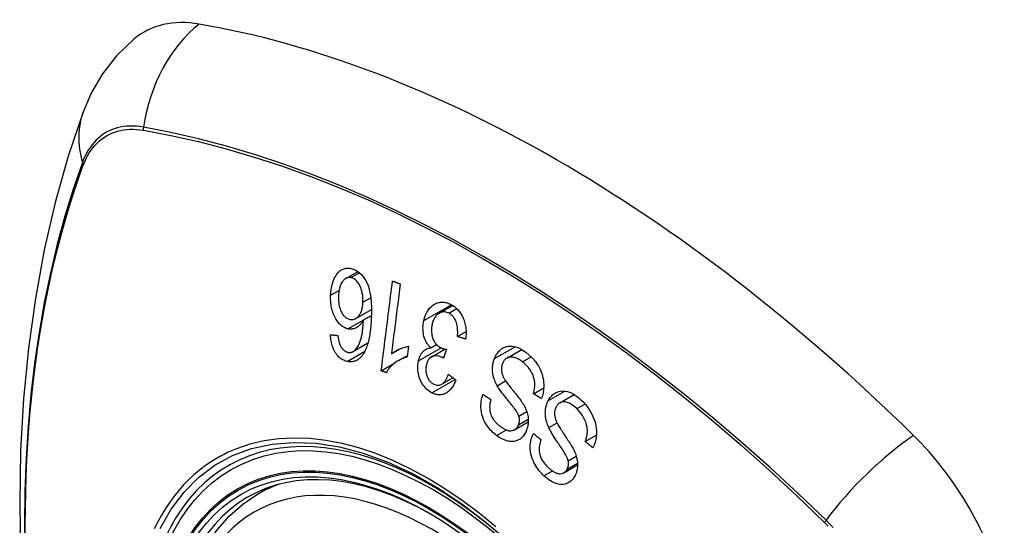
# Model space of a CAD drawing. Header units: inches. Extents: x 532.5 to 626.4, y 208.3 to 286.7.
# Tile 23 of 106: x 532.951 to 533.786, y 273.702 to 274.131. Entities that reach past the tile are written whole.
import ezdxf

# ---------------------------------------------------------------- set-up
doc = ezdxf.new("R2010")
doc.units = ezdxf.units.IN
doc.header["$MEASUREMENT"] = 0
doc.layers.add('Visible Edges(ANSI)', color=7, linetype='Continuous', lineweight=25)
doc.layers.add('Visible Tangent Edges(ANSI)', color=7, linetype='Continuous', lineweight=25)

msp = doc.modelspace()

# ---------------------------------------------------------------- linework, layer by layer
at = {"layer": 'Visible Edges(ANSI)'}
for p, q in [((533.22759, 273.91196), (533.23797, 273.91794)), ((533.23596, 273.87795), (533.24933, 273.88565)), ((533.30691, 273.88244), (533.31828, 273.88899)), ((533.24257, 273.8767), (533.24927, 273.88056)), ((533.32238, 273.86267), (533.32961, 273.86684)), ((533.23378, 273.84989), (533.2463, 273.8571)), ((533.29977, 273.85303), (533.30457, 273.85579)), ((533.26627, 273.84794), (533.2738, 273.85227)), ((533.28085, 273.85439), (533.27969, 273.84535)), ((533.30003, 273.84526), (533.3117, 273.85199)), ((533.31287, 273.8518), (533.31045, 273.84427)), ((533.36423, 273.84438), (533.37685, 273.85165)), ((533.25765, 273.83353), (533.26921, 273.84019)), ((533.27245, 273.84234), (533.27985, 273.84661)), ((533.30899, 273.82226), (533.31837, 273.82766)), ((533.38686, 273.81414), (533.39545, 273.81908)), ((533.40911, 273.80635), (533.42137, 273.81341)), ((533.37084, 273.7836), (533.3824, 273.79026)), ((533.4307, 273.77349), (533.44013, 273.77892)), ((533.4127, 273.74713), (533.42425, 273.75378)), ((533.15261, 273.72889), (533.16291, 273.73482))]:
    msp.add_line(p, q, dxfattribs=at)
at = {"layer": 'Visible Edges(ANSI)', "flags": 128}
for points in [[(533.04769, 274.11493), (533.03301, 274.10081), (533.02102, 274.08545), (533.01173, 274.06961), (533.00489, 274.05382)], [(533.00489, 274.05382), (532.99206, 274.01571), (532.981, 273.97647), (532.97171, 273.93619), (532.96415, 273.89492), (532.95831, 273.85273), (532.95417, 273.80968), (532.9517, 273.76584), (532.95088, 273.72126), (532.95169, 273.67602), (532.95412, 273.63017), (532.95814, 273.58377), (532.96373, 273.53689), (532.97088, 273.4896), (532.97956, 273.44197), (532.98975, 273.39405), (533.00143, 273.34593)], [(533.2147, 273.89763), (533.21478, 273.89923), (533.21491, 273.90081), (533.2151, 273.90236), (533.21535, 273.90389), (533.21565, 273.90539), (533.21602, 273.90687), (533.21645, 273.90832), (533.21694, 273.90974), (533.21749, 273.91112), (533.2181, 273.91243), (533.21876, 273.91367), (533.21948, 273.91483), (533.22025, 273.9159), (533.22108, 273.91687), (533.22197, 273.91775), (533.22292, 273.91853), (533.22393, 273.9192), (533.225, 273.91977), (533.22612, 273.92021), (533.2273, 273.92052), (533.22849, 273.9207), (533.2297, 273.92074), (533.23093, 273.92066), (533.23216, 273.92046)], [(533.23216, 273.92046), (533.23677, 273.9187), (533.24096, 273.9153), (533.24435, 273.91055), (533.24618, 273.90668), (533.24671, 273.90521), (533.24711, 273.9039), (533.24748, 273.90257), (533.2478, 273.90122), (533.24808, 273.89986), (533.24833, 273.89849), (533.24854, 273.89712), (533.24872, 273.89576), (533.24887, 273.89438), (533.249, 273.89299), (533.24911, 273.89158), (533.24919, 273.89017), (533.24926, 273.88876), (533.2493, 273.88735), (533.24933, 273.88593), (533.24933, 273.88453), (533.24932, 273.88313), (533.2493, 273.88174), (533.24926, 273.88037), (533.24922, 273.87901)], [(533.23203, 273.91263), (533.23148, 273.91273), (533.23093, 273.91278), (533.23038, 273.91278), (533.22984, 273.91273), (533.22931, 273.91264), (533.22878, 273.91249), (533.22827, 273.9123), (533.22777, 273.91206), (533.22728, 273.91177), (533.22681, 273.91144), (533.22636, 273.91107), (533.22592, 273.91066), (533.22551, 273.91022), (533.22511, 273.90975), (533.22472, 273.90925), (533.22427, 273.90858), (533.22375, 273.90769), (533.22321, 273.90654), (533.22267, 273.90513), (533.22222, 273.90356), (533.22187, 273.90192), (533.22162, 273.90022), (533.22144, 273.89849), (533.22135, 273.89674)], [(533.24214, 273.89175), (533.24216, 273.89269), (533.24216, 273.89362), (533.24213, 273.89455), (533.24207, 273.89549), (533.24199, 273.89642), (533.24188, 273.89735), (533.24174, 273.89828), (533.24157, 273.89921), (533.24138, 273.90014), (533.24116, 273.90107), (533.24091, 273.902), (533.24063, 273.90293), (533.24031, 273.90385), (533.23995, 273.90476), (533.23955, 273.90566), (533.23911, 273.90652), (533.23863, 273.90734), (533.23812, 273.90811), (533.23757, 273.90885), (533.23682, 273.90971), (533.23581, 273.91067), (533.23461, 273.91156), (533.23334, 273.91223), (533.23203, 273.91263)], [(533.25765, 273.83353), (533.25804, 273.83668), (533.25844, 273.83984), (533.25883, 273.84301), (533.25923, 273.84618), (533.25963, 273.84936), (533.26003, 273.85254), (533.26043, 273.85573), (533.26082, 273.85892), (533.26122, 273.86211), (533.26162, 273.8653), (533.26202, 273.86849), (533.26243, 273.87169), (533.26283, 273.87488), (533.26323, 273.87807), (533.26363, 273.88126), (533.26403, 273.88444), (533.26442, 273.88762), (533.26482, 273.8908), (533.26522, 273.89397), (533.26562, 273.89713), (533.26602, 273.90029), (533.26641, 273.90343), (533.26681, 273.90658), (533.2672, 273.90971)], [(533.27377, 273.90732), (533.27346, 273.90486), (533.27315, 273.9024), (533.27284, 273.89994), (533.27253, 273.89747), (533.27222, 273.895), (533.2719, 273.89253), (533.27159, 273.89005), (533.27128, 273.88757), (533.27097, 273.88509), (533.27065, 273.88261), (533.27034, 273.88013), (533.27002, 273.87765), (533.26971, 273.87517), (533.2694, 273.87269), (533.26908, 273.87021), (533.26877, 273.86773), (533.26846, 273.86525), (533.26814, 273.86277), (533.26783, 273.86029), (533.26752, 273.85781), (533.26721, 273.85534), (533.2669, 273.85287), (533.26658, 273.8504), (533.26627, 273.84794)], [(533.2672, 273.90971), (533.26747, 273.90961), (533.26775, 273.90951), (533.26802, 273.90941), (533.26829, 273.90931), (533.26857, 273.90921), (533.26884, 273.90911), (533.26912, 273.90901), (533.26939, 273.90891), (533.26966, 273.90881), (533.26994, 273.90871), (533.27021, 273.90861), (533.27048, 273.90851), (533.27076, 273.90841), (533.27103, 273.90831), (533.27131, 273.90821), (533.27158, 273.90811), (533.27185, 273.90801), (533.27213, 273.90791), (533.2724, 273.90781), (533.27268, 273.90771), (533.27295, 273.90761), (533.27323, 273.90752), (533.2735, 273.90742), (533.27377, 273.90732)], [(533.22931, 273.86913), (533.22781, 273.86956), (533.22634, 273.8702), (533.2249, 273.87105), (533.22353, 273.8721), (533.22223, 273.87336), (533.22104, 273.87476), (533.22001, 273.87618), (533.21916, 273.87756), (533.21847, 273.8788), (533.21791, 273.87993), (533.2174, 273.88108), (533.21693, 273.88226), (533.21651, 273.88347), (533.21613, 273.8847), (533.2158, 273.88596), (533.2155, 273.88724), (533.21526, 273.88853), (533.21506, 273.88983), (533.21491, 273.89113), (533.21479, 273.89243), (533.21471, 273.89373), (533.21467, 273.89503), (533.21467, 273.89633), (533.2147, 273.89763)], [(533.22135, 273.89674), (533.22132, 273.8954), (533.22134, 273.89405), (533.22141, 273.8927), (533.22153, 273.89135), (533.22171, 273.89), (533.22196, 273.88867), (533.22228, 273.88737), (533.22267, 273.88609), (533.22312, 273.88489), (533.22359, 273.88384), (533.22406, 273.88294), (533.22451, 273.88217), (533.22495, 273.88151), (533.2254, 273.8809), (533.22588, 273.88032), (533.22638, 273.87978), (533.22691, 273.87929), (533.22745, 273.87885), (533.228, 273.87845), (533.22858, 273.87811), (533.22916, 273.87782), (533.22975, 273.87757), (533.23035, 273.87738), (533.23095, 273.87722)], [(533.23095, 273.87722), (533.23197, 273.87707), (533.23299, 273.87705), (533.23398, 273.87718), (533.23494, 273.87747), (533.23587, 273.8779), (533.23674, 273.87846), (533.23748, 273.87908), (533.23811, 273.87971), (533.23862, 273.88031), (533.23906, 273.88088), (533.23947, 273.88149), (533.23985, 273.88213), (533.24019, 273.88281), (533.24052, 273.88352), (533.24081, 273.88426), (533.24107, 273.88503), (533.2413, 273.88582), (533.2415, 273.88662), (533.24167, 273.88745), (533.24181, 273.88829), (533.24193, 273.88914), (533.24202, 273.89), (533.24209, 273.89087), (533.24214, 273.89175)], [(533.29383, 273.87625), (533.29433, 273.87826), (533.29496, 273.88018), (533.29572, 273.88202), (533.2966, 273.88372), (533.2976, 273.88528), (533.29872, 273.8867), (533.29993, 273.88793), (533.30112, 273.88893), (533.30227, 273.88973), (533.30333, 273.89034), (533.30426, 273.89079), (533.30517, 273.89115), (533.30609, 273.89143), (533.30703, 273.89165), (533.30798, 273.89178), (533.30895, 273.89185), (533.30993, 273.89184), (533.31091, 273.89175), (533.31188, 273.8916), (533.31286, 273.89138), (533.31384, 273.89109), (533.31481, 273.89074), (533.31577, 273.89033), (533.31673, 273.88987)], [(533.31673, 273.88987), (533.31826, 273.889), (533.31975, 273.88799), (533.32118, 273.88682), (533.32254, 273.88549), (533.3238, 273.884), (533.32492, 273.88243), (533.32584, 273.88092), (533.32656, 273.87951), (533.32713, 273.87826), (533.32758, 273.87714), (533.32798, 273.87601), (533.32835, 273.87486), (533.32866, 273.87369), (533.32894, 273.87251), (533.32917, 273.87131), (533.32935, 273.87009), (533.32948, 273.86888), (533.32957, 273.86767), (533.32962, 273.86646), (533.32962, 273.86526), (533.32958, 273.86406), (533.32951, 273.86287), (533.32939, 273.86169), (533.32924, 273.86051)], [(533.31506, 273.88245), (533.31419, 273.88286), (533.31331, 273.88317), (533.31242, 273.8834), (533.31153, 273.88353), (533.31065, 273.88355), (533.30979, 273.88347), (533.30893, 273.88329), (533.30811, 273.88302), (533.30735, 273.88268), (533.30665, 273.88229), (533.30602, 273.88187), (533.30543, 273.88141), (533.30487, 273.88092), (533.30434, 273.88037), (533.30384, 273.87978), (533.30336, 273.87915), (533.30292, 273.87846), (533.3025, 273.87774), (533.30213, 273.87699), (533.30179, 273.8762), (533.30148, 273.87539), (533.30121, 273.87455), (533.30097, 273.87369), (533.30076, 273.8728)], [(533.32238, 273.86267), (533.32245, 273.86398), (533.32249, 273.8653), (533.32249, 273.86663), (533.32245, 273.86796), (533.32237, 273.86928), (533.32222, 273.8706), (533.32202, 273.87192), (533.32174, 273.87322), (533.32139, 273.87446), (533.321, 273.87554), (533.32061, 273.87644), (533.32023, 273.87719), (533.31989, 273.8778), (533.31954, 273.87837), (533.31916, 273.8789), (533.31877, 273.87941), (533.31836, 273.87989), (533.31794, 273.88035), (533.31749, 273.88077), (533.31703, 273.88117), (533.31655, 273.88154), (533.31606, 273.88187), (533.31556, 273.88218), (533.31506, 273.88245)], [(533.24257, 273.8767), (533.24227, 273.87618), (533.24197, 273.87566), (533.24166, 273.87516), (533.24134, 273.87467), (533.24101, 273.87419), (533.24066, 273.87374), (533.24031, 273.87329), (533.23994, 273.87287), (533.23957, 273.87246), (533.23915, 273.87205), (533.2387, 273.87163), (533.2382, 273.87122), (533.23765, 273.87082), (533.23704, 273.87044), (533.23639, 273.87007), (533.23567, 273.86974), (533.23491, 273.86945), (533.23414, 273.86921), (533.23335, 273.86904), (533.23256, 273.86893), (533.23175, 273.86888), (533.23094, 273.8689), (533.23013, 273.86899), (533.22931, 273.86913)], [(533.2348, 273.85061), (533.23612, 273.85188), (533.23728, 273.8534), (533.23831, 273.85513), (533.23919, 273.857), (533.23989, 273.85884), (533.24042, 273.86049), (533.24078, 273.86187), (533.24101, 273.86287), (533.24117, 273.86368), (533.24133, 273.8645), (533.24147, 273.86534), (533.24161, 273.86619), (533.24173, 273.86705), (533.24185, 273.86793), (533.24195, 273.86881), (533.24205, 273.86969), (533.24214, 273.87058), (533.24222, 273.87147), (533.2423, 273.87235), (533.24236, 273.87324), (533.24242, 273.87412), (533.24248, 273.87499), (533.24252, 273.87585), (533.24257, 273.8767)], [(533.24922, 273.87901), (533.24915, 273.8775), (533.24906, 273.87598), (533.24897, 273.87447), (533.24886, 273.87297), (533.24873, 273.87147), (533.24858, 273.86999), (533.24842, 273.86852), (533.24824, 273.86707), (533.24804, 273.86564), (533.24783, 273.86423), (533.24759, 273.86284), (533.24733, 273.86147), (533.24705, 273.86013), (533.24674, 273.85882), (533.24642, 273.85754), (533.24607, 273.85629), (533.2457, 273.85508), (533.2453, 273.8539), (533.24487, 273.85275), (533.2444, 273.85163), (533.2439, 273.85054), (533.24337, 273.84949), (533.2428, 273.84848), (533.24219, 273.84752)], [(533.29977, 273.85303), (533.29926, 273.8535), (533.29876, 273.854), (533.29828, 273.85452), (533.29781, 273.85506), (533.29736, 273.85563), (533.29693, 273.85622), (533.29651, 273.85684), (533.29611, 273.85748), (533.29573, 273.85814), (533.29538, 273.85883), (533.29505, 273.85953), (533.29475, 273.86025), (533.29447, 273.86098), (533.2942, 273.86178), (533.29391, 273.86275), (533.29363, 273.8639), (533.29338, 273.86522), (533.29319, 273.86672), (533.29308, 273.86834), (533.29306, 273.86996), (533.29314, 273.87157), (533.29329, 273.87315), (533.29353, 273.87471), (533.29383, 273.87625)], [(533.30076, 273.8728), (533.30059, 273.87198), (533.30046, 273.87114), (533.30035, 273.87029), (533.30027, 273.86944), (533.30023, 273.86857), (533.30022, 273.8677), (533.30025, 273.86682), (533.30032, 273.86594), (533.30043, 273.86507), (533.30057, 273.86421), (533.30076, 273.86335), (533.30098, 273.8625), (533.30124, 273.86167), (533.30154, 273.86081), (533.30192, 273.85991), (533.30237, 273.85897), (533.3029, 273.85802), (533.30351, 273.8571), (533.30416, 273.85626), (533.30487, 273.85548), (533.30562, 273.85479), (533.30641, 273.85417), (533.30722, 273.85362), (533.30805, 273.85315)], [(533.22863, 273.84157), (533.22769, 273.84181), (533.22676, 273.84211), (533.22584, 273.84249), (533.22493, 273.84294), (533.22403, 273.84346), (533.22316, 273.84406), (533.22231, 273.84474), (533.22149, 273.84549), (533.22072, 273.84631), (533.21998, 273.8472), (533.21928, 273.84816), (533.21862, 273.84919), (533.218, 273.85028), (533.21743, 273.8514), (533.21692, 273.85257), (533.21645, 273.85378), (533.21604, 273.85503), (533.21568, 273.85631), (533.21537, 273.8576), (533.21511, 273.85891), (533.2149, 273.86022), (533.21473, 273.86155), (533.2146, 273.86288), (533.21451, 273.86421)], [(533.21451, 273.86421), (533.21477, 273.86418), (533.21504, 273.86415), (533.2153, 273.86412), (533.21557, 273.86409), (533.21583, 273.86407), (533.21609, 273.86404), (533.21636, 273.86401), (533.21662, 273.86398), (533.21689, 273.86395), (533.21715, 273.86392), (533.21742, 273.86389), (533.21768, 273.86387), (533.21795, 273.86384), (533.21822, 273.86381), (533.21848, 273.86378), (533.21875, 273.86375), (533.21901, 273.86372), (533.21928, 273.8637), (533.21954, 273.86367), (533.21981, 273.86364), (533.22007, 273.86361), (533.22034, 273.86358), (533.22061, 273.86355), (533.22087, 273.86353)], [(533.22087, 273.86353), (533.22092, 273.86316), (533.22096, 273.86278), (533.22101, 273.86241), (533.22107, 273.86203), (533.22112, 273.86165), (533.22118, 273.86127), (533.22125, 273.86088), (533.22131, 273.8605), (533.22138, 273.86012), (533.22146, 273.85974), (533.22154, 273.85937), (533.22162, 273.85899), (533.2217, 273.85862), (533.22179, 273.85825), (533.22189, 273.85789), (533.22199, 273.85753), (533.22209, 273.85718), (533.2222, 273.85682), (533.22232, 273.85647), (533.22244, 273.85612), (533.22257, 273.85578), (533.22271, 273.85544), (533.22286, 273.85511), (533.22301, 273.85478)], [(533.32924, 273.86051), (533.32896, 273.8606), (533.32867, 273.86069), (533.32838, 273.86078), (533.3281, 273.86087), (533.32781, 273.86096), (533.32753, 273.86105), (533.32724, 273.86114), (533.32695, 273.86123), (533.32667, 273.86132), (533.32638, 273.86141), (533.3261, 273.8615), (533.32581, 273.86159), (533.32552, 273.86168), (533.32524, 273.86177), (533.32495, 273.86186), (533.32467, 273.86195), (533.32438, 273.86204), (533.3241, 273.86213), (533.32381, 273.86222), (533.32353, 273.86231), (533.32324, 273.8624), (533.32295, 273.86249), (533.32267, 273.86258), (533.32238, 273.86267)], [(533.22301, 273.85478), (533.22321, 273.85442), (533.22341, 273.85407), (533.22362, 273.85372), (533.22384, 273.85339), (533.22406, 273.85306), (533.2243, 273.85274), (533.22453, 273.85243), (533.22478, 273.85214), (533.22502, 273.85186), (533.22528, 273.85159), (533.22554, 273.85133), (533.2258, 273.85109), (533.22607, 273.85086), (533.22635, 273.85065), (533.22663, 273.85045), (533.22691, 273.85026), (533.2272, 273.85008), (533.2275, 273.84992), (533.22779, 273.84978), (533.22809, 273.84965), (533.2284, 273.84953), (533.2287, 273.84943), (533.229, 273.84934), (533.22931, 273.84927)], [(533.24219, 273.84752), (533.24176, 273.84691), (533.24132, 273.84633), (533.24086, 273.84577), (533.24039, 273.84523), (533.2399, 273.84473), (533.2394, 273.84425), (533.23888, 273.84381), (533.23834, 273.84339), (533.2378, 273.84302), (533.23724, 273.84268), (533.23667, 273.84237), (533.23609, 273.8421), (533.2355, 273.84186), (533.2349, 273.84166), (533.23429, 273.8415), (533.23367, 273.84138), (533.23305, 273.84129), (533.23243, 273.84123), (533.2318, 273.84121), (533.23117, 273.84122), (533.23053, 273.84126), (533.2299, 273.84134), (533.22926, 273.84144), (533.22863, 273.84157)], [(533.22931, 273.84927), (533.22955, 273.84921), (533.2298, 273.84917), (533.23004, 273.84914), (533.23028, 273.84911), (533.23053, 273.8491), (533.23077, 273.84909), (533.23101, 273.8491), (533.23125, 273.84911), (533.23149, 273.84913), (533.23173, 273.84916), (533.23196, 273.8492), (533.2322, 273.84925), (533.23243, 273.84932), (533.23266, 273.84939), (533.23289, 273.84947), (533.23311, 273.84956), (533.23334, 273.84966), (533.23355, 273.84977), (533.23377, 273.84988), (533.23398, 273.85001), (533.23419, 273.85015), (533.2344, 273.85029), (533.2346, 273.85045), (533.2348, 273.85061)], [(533.26627, 273.84794), (533.26668, 273.84827), (533.26709, 273.84859), (533.26751, 273.8489), (533.26794, 273.84919), (533.26837, 273.84948), (533.26881, 273.84976), (533.26925, 273.85003), (533.2697, 273.85029), (533.27015, 273.85055), (533.2706, 273.85079), (533.27106, 273.85102), (533.27151, 273.85125), (533.27196, 273.85147), (533.27241, 273.85167), (533.27293, 273.85191), (533.27356, 273.85217), (533.27427, 273.85247), (533.27507, 273.85278), (533.27593, 273.85309), (533.27685, 273.8534), (533.27781, 273.8537), (533.2788, 273.85397), (533.27982, 273.8542), (533.28085, 273.85439)], [(533.28923, 273.84199), (533.28938, 273.84266), (533.28956, 273.84331), (533.28975, 273.84396), (533.28996, 273.84459), (533.2902, 273.8452), (533.29045, 273.8458), (533.29072, 273.84638), (533.29101, 273.84695), (533.29132, 273.84749), (533.29165, 273.84801), (533.292, 273.84852), (533.29239, 273.84904), (533.29283, 273.84955), (533.2933, 273.85006), (533.29382, 273.85054), (533.29439, 273.851), (533.295, 273.85143), (533.29564, 273.85181), (533.29629, 273.85213), (533.29696, 273.85241), (533.29765, 273.85263), (533.29834, 273.85281), (533.29905, 273.85294), (533.29977, 273.85303)], [(533.30805, 273.85315), (533.30824, 273.85306), (533.30843, 273.85297), (533.30863, 273.85288), (533.30882, 273.8528), (533.30901, 273.85273), (533.30921, 273.85265), (533.30941, 273.85258), (533.30961, 273.85251), (533.30981, 273.85245), (533.31001, 273.85239), (533.31022, 273.85233), (533.31042, 273.85228), (533.31063, 273.85222), (533.31083, 273.85217), (533.31104, 273.85212), (533.31125, 273.85208), (533.31145, 273.85204), (533.31166, 273.852), (533.31186, 273.85196), (533.31207, 273.85192), (533.31227, 273.85189), (533.31247, 273.85186), (533.31267, 273.85183), (533.31287, 273.8518)], [(533.35364, 273.84394), (533.35406, 273.84495), (533.35452, 273.84593), (533.35503, 273.84687), (533.35557, 273.84776), (533.35616, 273.8486), (533.35679, 273.8494), (533.35745, 273.85014), (533.35814, 273.85083), (533.35888, 273.85148), (533.3597, 273.85211), (533.3606, 273.85271), (533.36159, 273.85325), (533.36267, 273.85372), (533.36382, 273.85409), (533.365, 273.85434), (533.36619, 273.85448), (533.3674, 273.85451), (533.36862, 273.85445), (533.36994, 273.85427), (533.3716, 273.85389), (533.37359, 273.85323), (533.37584, 273.8522), (533.37807, 273.8509), (533.38023, 273.84937)], [(533.38023, 273.84937), (533.3832, 273.84692), (533.38596, 273.84425), (533.38814, 273.84176), (533.38978, 273.83957), (533.39095, 273.83773), (533.39188, 273.83606), (533.3927, 273.83434), (533.39343, 273.83256), (533.39406, 273.83072), (533.39458, 273.82882), (533.39496, 273.82698), (533.39523, 273.82523), (533.3954, 273.82359), (533.39548, 273.82207), (533.3955, 273.82069), (533.39547, 273.81942), (533.39539, 273.81817), (533.39527, 273.81695), (533.3951, 273.81574), (533.39489, 273.81455), (533.39464, 273.81338), (533.39435, 273.81222), (533.39401, 273.81109), (533.39364, 273.80997)], [(533.27969, 273.84535), (533.27844, 273.84498), (533.27724, 273.84457), (533.2761, 273.84413), (533.27502, 273.84367), (533.27399, 273.84318), (533.27302, 273.84267), (533.27209, 273.84214), (533.27122, 273.8416), (533.27039, 273.84105), (533.26961, 273.8405), (533.26888, 273.83994), (533.26819, 273.83939), (533.26754, 273.83883), (533.26693, 273.83829), (533.26636, 273.83775), (533.2658, 273.8372), (533.26525, 273.83663), (533.26471, 273.83604), (533.26419, 273.83542), (533.26368, 273.83477), (533.26318, 273.8341), (533.26271, 273.83341), (533.26226, 273.8327), (533.26184, 273.83196)], [(533.30057, 273.81489), (533.29942, 273.81554), (533.2983, 273.81628), (533.29722, 273.81711), (533.29617, 273.81804), (533.29518, 273.81906), (533.29422, 273.82017), (533.29332, 273.82136), (533.29249, 273.82262), (533.29173, 273.82394), (533.29104, 273.82531), (533.29043, 273.82675), (533.28991, 273.82824), (533.2895, 273.82968), (533.28919, 273.83106), (533.28897, 273.83236), (533.28882, 273.83356), (533.28872, 273.83467), (533.28866, 273.83574), (533.28865, 273.83681), (533.28868, 273.83787), (533.28876, 273.83891), (533.28887, 273.83995), (533.28903, 273.84097), (533.28923, 273.84199)], [(533.30942, 273.84493), (533.30671, 273.84596), (533.30399, 273.84627), (533.30146, 273.84586), (533.29995, 273.84521), (533.29948, 273.84491), (533.29919, 273.84469), (533.29892, 273.84445), (533.29866, 273.8442), (533.2984, 273.84393), (533.29816, 273.84364), (533.29793, 273.84334), (533.29771, 273.84302), (533.29749, 273.84268), (533.29729, 273.84233), (533.2971, 273.84197), (533.29693, 273.84159), (533.29676, 273.84121), (533.2966, 273.84082), (533.29646, 273.84042), (533.29632, 273.84001), (533.2962, 273.83959), (533.29608, 273.83917), (533.29597, 273.83874), (533.29587, 273.83831)], [(533.31045, 273.84427), (533.31041, 273.8443), (533.31037, 273.84433), (533.31032, 273.84436), (533.31028, 273.84439), (533.31024, 273.84442), (533.31019, 273.84445), (533.31015, 273.84448), (533.31011, 273.84451), (533.31006, 273.84453), (533.31002, 273.84456), (533.30998, 273.84459), (533.30993, 273.84462), (533.30989, 273.84465), (533.30985, 273.84468), (533.3098, 273.8447), (533.30976, 273.84473), (533.30972, 273.84475), (533.30968, 273.84478), (533.30963, 273.84481), (533.30959, 273.84483), (533.30955, 273.84486), (533.3095, 273.84488), (533.30946, 273.8449), (533.30942, 273.84493)], [(533.35602, 273.82084), (533.3554, 273.82199), (533.35482, 273.82317), (533.35429, 273.82437), (533.35379, 273.82561), (533.35335, 273.82686), (533.35296, 273.82815), (533.35263, 273.82945), (533.35237, 273.83072), (533.35219, 273.83192), (533.35207, 273.83303), (533.35201, 273.83407), (533.35199, 273.83502), (533.35201, 273.83588), (533.35204, 273.83667), (533.35211, 273.83745), (533.35219, 273.83821), (533.3523, 273.83896), (533.35243, 273.8397), (533.35258, 273.84043), (533.35275, 273.84115), (533.35295, 273.84187), (533.35316, 273.84257), (533.35339, 273.84326), (533.35364, 273.84394)], [(533.36041, 273.83965), (533.36019, 273.83901), (533.35999, 273.83835), (533.35983, 273.83767), (533.3597, 273.83698), (533.3596, 273.83627), (533.35955, 273.83555), (533.35954, 273.83482), (533.35957, 273.83412), (533.35962, 273.83345), (533.35971, 273.83282), (533.35982, 273.83222), (533.35996, 273.83165), (533.36011, 273.8311), (533.36028, 273.83056), (533.36047, 273.83002), (533.36068, 273.82949), (533.3609, 273.82897), (533.36114, 273.82846), (533.36139, 273.82795), (533.36166, 273.82745), (533.36193, 273.82696), (533.36221, 273.82648), (533.36249, 273.82601), (533.36278, 273.82555)], [(533.3775, 273.84122), (533.37665, 273.84185), (533.37578, 273.84245), (533.37489, 273.843), (533.374, 273.8435), (533.37309, 273.84395), (533.37217, 273.84434), (533.37124, 273.84467), (533.37031, 273.84494), (533.36938, 273.84513), (533.36845, 273.84524), (533.36753, 273.84527), (533.36662, 273.84519), (533.36573, 273.84501), (533.36488, 273.84471), (533.36412, 273.84432), (533.36347, 273.84388), (533.36291, 273.84342), (533.36244, 273.84296), (533.36203, 273.84249), (533.36165, 273.84199), (533.36129, 273.84146), (533.36097, 273.84089), (533.36068, 273.84028), (533.36041, 273.83965)], [(533.38686, 273.81414), (533.38716, 273.81532), (533.38742, 273.81652), (533.38764, 273.81776), (533.3878, 273.81901), (533.38792, 273.82027), (533.38797, 273.82155), (533.38795, 273.82283), (533.38785, 273.82413), (533.38766, 273.82545), (533.38736, 273.82681), (533.38694, 273.82822), (533.38643, 273.82961), (533.38585, 273.83093), (533.38521, 273.83218), (533.38455, 273.83334), (533.38388, 273.83441), (533.38318, 273.83541), (533.38245, 273.83637), (533.38169, 273.83728), (533.3809, 273.83815), (533.38009, 273.83898), (533.37925, 273.83977), (533.37838, 273.84051), (533.3775, 273.84122)], [(533.26184, 273.83196), (533.26167, 273.83202), (533.26149, 273.83209), (533.26132, 273.83215), (533.26114, 273.83222), (533.26097, 273.83228), (533.26079, 273.83235), (533.26062, 273.83241), (533.26044, 273.83248), (533.26027, 273.83254), (533.26009, 273.83261), (533.25992, 273.83268), (533.25974, 273.83274), (533.25957, 273.83281), (533.25939, 273.83287), (533.25922, 273.83294), (533.25904, 273.833), (533.25887, 273.83307), (533.2587, 273.83314), (533.25852, 273.8332), (533.25835, 273.83327), (533.25817, 273.83333), (533.258, 273.8334), (533.25782, 273.83346), (533.25765, 273.83353)], [(533.29587, 273.83831), (533.29572, 273.83755), (533.2956, 273.83677), (533.29552, 273.83599), (533.29547, 273.83519), (533.29545, 273.83439), (533.29548, 273.83358), (533.29555, 273.83278), (533.29565, 273.83198), (533.2958, 273.83118), (533.29599, 273.83039), (533.29623, 273.8296), (533.2965, 273.82883), (533.29681, 273.82808), (533.29715, 273.82737), (533.29752, 273.82668), (533.29792, 273.82604), (533.29836, 273.82543), (533.29883, 273.82486), (533.29932, 273.82433), (533.29984, 273.82385), (533.30037, 273.82341), (533.30092, 273.82301), (533.30149, 273.82265), (533.30207, 273.82233)], [(533.30207, 273.82233), (533.30301, 273.8219), (533.30396, 273.82159), (533.30491, 273.82141), (533.30587, 273.82136), (533.30681, 273.82145), (533.30767, 273.82167), (533.30841, 273.82196), (533.30901, 273.82227), (533.3095, 273.82258), (533.30997, 273.82293), (533.31041, 273.82332), (533.31084, 273.82374), (533.31124, 273.82419), (533.31163, 273.82468), (533.312, 273.82519), (533.31236, 273.82573), (533.3127, 273.82629), (533.31302, 273.82687), (533.31332, 273.82747), (533.31361, 273.82808), (533.31389, 273.82871), (533.31415, 273.82934), (533.3144, 273.82999), (533.31463, 273.83064)], [(533.31463, 273.83064), (533.31489, 273.83043), (533.31515, 273.83022), (533.31541, 273.83002), (533.31567, 273.82981), (533.31593, 273.8296), (533.31619, 273.8294), (533.31645, 273.82919), (533.31671, 273.82898), (533.31697, 273.82878), (533.31723, 273.82857), (533.31749, 273.82836), (533.31775, 273.82816), (533.31801, 273.82795), (533.31827, 273.82774), (533.31853, 273.82754), (533.31879, 273.82733), (533.31905, 273.82712), (533.31931, 273.82692), (533.31957, 273.82671), (533.31984, 273.82651), (533.3201, 273.8263), (533.32036, 273.82609), (533.32062, 273.82589), (533.32088, 273.82568)], [(533.32088, 273.82568), (533.32025, 273.82414), (533.31957, 273.82266), (533.31882, 273.82123), (533.318, 273.81989), (533.3171, 273.81863), (533.31614, 273.81747), (533.31514, 273.81646), (533.31417, 273.81564), (533.31324, 273.81499), (533.31237, 273.81448), (533.31155, 273.81408), (533.31075, 273.81376), (533.30993, 273.81351), (533.3091, 273.81332), (533.30826, 273.81319), (533.30741, 273.81314), (533.30654, 273.81315), (533.30568, 273.81322), (533.30482, 273.81336), (533.30396, 273.81356), (533.30311, 273.81381), (533.30226, 273.81412), (533.30141, 273.81448), (533.30057, 273.81489)], [(533.36278, 273.82555), (533.36318, 273.82494), (533.36364, 273.82427), (533.36417, 273.82354), (533.36476, 273.82276), (533.3654, 273.82192), (533.36608, 273.82105), (533.3668, 273.82013), (533.36755, 273.81919), (533.36833, 273.81822), (533.36913, 273.81723), (533.36994, 273.81622), (533.37075, 273.81521), (533.37156, 273.81419), (533.37237, 273.81318), (533.37315, 273.81217), (533.37392, 273.81118), (533.37466, 273.81021), (533.37537, 273.80925), (533.37608, 273.80827), (533.37677, 273.80728), (533.37744, 273.80628), (533.37807, 273.8053), (533.37864, 273.80433), (533.37914, 273.8034)], [(533.37437, 273.79517), (533.37404, 273.79607), (533.37358, 273.79705), (533.373, 273.7981), (533.37232, 273.7992), (533.37157, 273.80033), (533.37079, 273.80145), (533.36999, 273.80253), (533.3692, 273.80356), (533.36843, 273.80454), (533.36768, 273.80548), (533.36693, 273.80641), (533.36617, 273.80732), (533.36541, 273.80824), (533.36463, 273.80917), (533.36383, 273.81014), (533.363, 273.81115), (533.36215, 273.81222), (533.36125, 273.81335), (533.36032, 273.81456), (533.35936, 273.81583), (533.35842, 273.81713), (533.35753, 273.81841), (533.35672, 273.81966), (533.35602, 273.82084)], [(533.39364, 273.80997), (533.39336, 273.81014), (533.39308, 273.81032), (533.39279, 273.81049), (533.39251, 273.81066), (533.39223, 273.81084), (533.39195, 273.81101), (533.39166, 273.81118), (533.39138, 273.81136), (533.3911, 273.81153), (533.39082, 273.8117), (533.39053, 273.81188), (533.39025, 273.81205), (533.38997, 273.81222), (533.38969, 273.8124), (533.3894, 273.81257), (533.38912, 273.81274), (533.38884, 273.81292), (533.38856, 273.81309), (533.38827, 273.81327), (533.38799, 273.81344), (533.38771, 273.81361), (533.38743, 273.81379), (533.38714, 273.81396), (533.38686, 273.81414)], [(533.39944, 273.80835), (533.39995, 273.80925), (533.4005, 273.8101), (533.40108, 273.81091), (533.40171, 273.81168), (533.40237, 273.81239), (533.40307, 273.81305), (533.4038, 273.81365), (533.40455, 273.81419), (533.40533, 273.81469), (533.40614, 273.81512), (533.40703, 273.81553), (533.40826, 273.81597), (533.40985, 273.81632), (533.41178, 273.81646), (533.41378, 273.81631), (533.41567, 273.81592), (533.41739, 273.81537), (533.41891, 273.81473), (533.42034, 273.81401), (533.42175, 273.81317), (533.42312, 273.81224), (533.42447, 273.81121), (533.42578, 273.8101), (533.42705, 273.80891)], [(533.35556, 273.77864), (533.35449, 273.77947), (533.35345, 273.78034), (533.35243, 273.78126), (533.35144, 273.78222), (533.35047, 273.78323), (533.34954, 273.78429), (533.34864, 273.7854), (533.34778, 273.78655), (533.34696, 273.78776), (533.34617, 273.78906), (533.34534, 273.79057), (533.34452, 273.79232), (533.34376, 273.7943), (533.34311, 273.79648), (533.34266, 273.79863), (533.34239, 273.80066), (533.34226, 273.80255), (533.34225, 273.80428), (533.34232, 273.8059), (533.34248, 273.80749), (533.34272, 273.80905), (533.34304, 273.81057), (533.34344, 273.81206), (533.34391, 273.81352)], [(533.34391, 273.81352), (533.34419, 273.81334), (533.34447, 273.81315), (533.34475, 273.81297), (533.34503, 273.81279), (533.34531, 273.81261), (533.34558, 273.81243), (533.34586, 273.81225), (533.34614, 273.81207), (533.34642, 273.81188), (533.3467, 273.8117), (533.34698, 273.81152), (533.34726, 273.81134), (533.34754, 273.81116), (533.34782, 273.81098), (533.3481, 273.8108), (533.34838, 273.81062), (533.34866, 273.81043), (533.34894, 273.81025), (533.34922, 273.81007), (533.3495, 273.80989), (533.34978, 273.80971), (533.35006, 273.80953), (533.35034, 273.80935), (533.35062, 273.80917)], [(533.35062, 273.80917), (533.35022, 273.8076), (533.3499, 273.80599), (533.3497, 273.80434), (533.34961, 273.80266), (533.34966, 273.80097), (533.34987, 273.79928), (533.35021, 273.79771), (533.35061, 273.79641), (533.35099, 273.79541), (533.35134, 273.79465), (533.35171, 273.79394), (533.35211, 273.79325), (533.35253, 273.79258), (533.35298, 273.79193), (533.35345, 273.79131), (533.35393, 273.79071), (533.35443, 273.79014), (533.35495, 273.78958), (533.35548, 273.78905), (533.35603, 273.78853), (533.35658, 273.78804), (533.35713, 273.78756), (533.3577, 273.7871), (533.35827, 273.78666)], [(533.39979, 273.78543), (533.39927, 273.78665), (533.39878, 273.7879), (533.39834, 273.78917), (533.39795, 273.79045), (533.39761, 273.79175), (533.39732, 273.79306), (533.3971, 273.79439), (533.39695, 273.79566), (533.39687, 273.79685), (533.39685, 273.79795), (533.39688, 273.79897), (533.39694, 273.7999), (533.39703, 273.80074), (533.39714, 273.80151), (533.39727, 273.80226), (533.39743, 273.80299), (533.39761, 273.80371), (533.39781, 273.80441), (533.39803, 273.8051), (533.39827, 273.80578), (533.39853, 273.80644), (533.39882, 273.80709), (533.39912, 273.80773), (533.39944, 273.80835)], [(533.42354, 273.80146), (533.42236, 273.80256), (533.42113, 273.80358), (533.41986, 273.80452), (533.41857, 273.80534), (533.41733, 273.806), (533.41623, 273.80648), (533.41528, 273.80681), (533.41446, 273.80703), (533.41365, 273.80718), (533.41284, 273.80726), (533.41203, 273.80725), (533.41124, 273.80715), (533.41048, 273.80696), (533.40979, 273.8067), (533.40919, 273.80639), (533.40867, 273.80608), (533.40825, 273.80577), (533.40787, 273.80545), (533.4075, 273.8051), (533.40716, 273.80472), (533.40683, 273.80432), (533.40653, 273.80389), (533.40624, 273.80344), (533.40597, 273.80297)], [(533.42705, 273.80891), (533.42883, 273.8071), (533.43057, 273.80518), (533.43224, 273.80315), (533.43381, 273.80103), (533.4352, 273.79889), (533.43635, 273.79686), (533.4373, 273.79491), (533.43811, 273.79294), (533.43881, 273.79093), (533.43937, 273.78886), (533.43979, 273.78675), (533.44006, 273.78473), (533.4402, 273.78283), (533.44023, 273.78107), (533.44017, 273.77947), (533.44005, 273.77804), (533.43988, 273.77671), (533.43966, 273.77541), (533.43938, 273.77415), (533.43905, 273.77291), (533.43867, 273.77171), (533.43824, 273.77053), (533.43777, 273.76938), (533.43725, 273.76826)], [(533.37914, 273.8034), (533.37967, 273.80234), (533.38017, 273.80127), (533.38062, 273.80017), (533.38104, 273.79905), (533.3814, 273.7979), (533.38172, 273.79674), (533.38198, 273.79557), (533.38217, 273.79446), (533.3823, 273.79343), (533.38238, 273.79248), (533.38241, 273.79162), (533.38242, 273.79084), (533.3824, 273.79014), (533.38236, 273.78948), (533.38231, 273.78883), (533.38223, 273.78819), (533.38214, 273.78756), (533.38203, 273.78693), (533.3819, 273.78631), (533.38176, 273.7857), (533.38159, 273.7851), (533.38142, 273.78451), (533.38122, 273.78392), (533.38101, 273.78334)], [(533.40597, 273.80297), (533.40566, 273.80235), (533.40539, 273.80171), (533.40516, 273.80105), (533.40496, 273.80036), (533.4048, 273.79964), (533.40469, 273.79891), (533.40462, 273.79817), (533.4046, 273.79747), (533.40461, 273.7968), (533.40466, 273.79617), (533.40473, 273.79558), (533.40483, 273.79501), (533.40494, 273.79447), (533.40507, 273.79394), (533.40522, 273.7934), (533.40538, 273.79287), (533.40556, 273.79234), (533.40576, 273.79182), (533.40596, 273.7913), (533.40618, 273.79079), (533.40641, 273.79028), (533.40664, 273.78979), (533.40688, 273.7893), (533.40713, 273.78882)], [(533.4307, 273.77349), (533.43095, 273.77414), (533.43118, 273.77481), (533.4314, 273.77548), (533.43161, 273.77617), (533.4318, 273.77686), (533.43198, 273.77756), (533.43213, 273.77827), (533.43227, 273.77899), (533.43238, 273.77972), (533.43247, 273.78045), (533.43254, 273.7812), (533.43257, 273.78195), (533.43259, 273.78271), (533.43256, 273.78359), (533.43247, 273.7847), (533.43226, 273.78602), (533.43192, 273.78756), (533.43138, 273.7893), (533.43063, 273.79125), (533.42962, 273.79337), (533.42834, 273.79558), (533.42687, 273.7977), (533.42526, 273.79966), (533.42354, 273.80146)], [(533.37412, 273.78768), (533.37422, 273.78796), (533.37432, 273.78825), (533.37441, 273.78854), (533.37449, 273.78883), (533.37457, 273.78913), (533.37464, 273.78943), (533.3747, 273.78974), (533.37475, 273.79005), (533.37479, 273.79036), (533.37483, 273.79068), (533.37485, 273.79099), (533.37487, 273.79131), (533.37488, 273.79164), (533.37488, 273.79196), (533.37487, 273.79229), (533.37485, 273.79261), (533.37482, 273.79293), (533.37478, 273.79325), (533.37473, 273.79357), (533.37468, 273.79389), (533.37461, 273.79421), (533.37454, 273.79453), (533.37446, 273.79485), (533.37437, 273.79517)], [(533.40713, 273.78882), (533.40747, 273.78816), (533.40789, 273.78743), (533.40836, 273.78663), (533.40889, 273.78576), (533.40947, 273.78484), (533.41009, 273.78387), (533.41074, 273.78286), (533.41143, 273.78181), (533.41213, 273.78073), (533.41286, 273.77963), (533.41359, 273.77852), (533.41434, 273.77739), (533.41508, 273.77626), (533.41581, 273.77513), (533.41653, 273.77401), (533.41722, 273.77291), (533.4179, 273.77183), (533.41854, 273.77077), (533.41918, 273.7697), (533.4198, 273.76861), (533.42039, 273.76753), (533.42095, 273.76646), (533.42145, 273.76542), (533.42189, 273.76442)], [(533.38101, 273.78334), (533.38019, 273.78146), (533.3792, 273.77974), (533.37805, 273.77819), (533.37677, 273.77683), (533.37538, 273.7757), (533.37409, 273.77489), (533.37295, 273.77434), (533.37201, 273.77401), (533.37126, 273.77381), (533.3705, 273.77366), (533.36974, 273.77357), (533.36898, 273.77352), (533.36821, 273.77352), (533.36743, 273.77356), (533.36665, 273.77365), (533.36586, 273.77377), (533.36495, 273.77397), (533.36389, 273.77425), (533.36267, 273.77465), (533.36131, 273.7752), (533.35984, 273.7759), (533.35839, 273.77672), (533.35696, 273.77763), (533.35556, 273.77864)], [(533.35827, 273.78666), (533.35872, 273.78632), (533.35917, 273.78599), (533.35963, 273.78568), (533.36009, 273.78537), (533.36055, 273.78507), (533.36102, 273.78478), (533.36149, 273.78451), (533.36196, 273.78424), (533.36244, 273.78399), (533.36293, 273.78376), (533.36341, 273.78354), (533.36391, 273.78334), (533.3644, 273.78316), (533.36489, 273.78301), (533.36539, 273.78287), (533.36588, 273.78277), (533.36638, 273.78269), (533.36688, 273.78264), (533.36755, 273.78264), (533.36882, 273.78281), (533.37046, 273.78339), (533.37196, 273.7844), (533.3732, 273.78586), (533.37412, 273.78768)], [(533.4163, 273.75727), (533.41605, 273.75819), (533.41567, 273.7592), (533.41518, 273.7603), (533.41459, 273.76147), (533.41393, 273.76269), (533.41323, 273.76391), (533.4125, 273.76511), (533.41178, 273.76627), (533.41107, 273.76737), (533.41037, 273.76843), (533.40968, 273.76947), (533.40898, 273.7705), (533.40827, 273.77153), (533.40756, 273.77258), (533.40683, 273.77366), (533.40607, 273.77478), (533.4053, 273.77597), (533.40449, 273.77722), (533.40364, 273.77855), (533.40278, 273.77995), (533.40193, 273.78138), (533.40113, 273.78279), (533.40041, 273.78415), (533.39979, 273.78543)], [(533.39562, 273.7445), (533.39453, 273.74556), (533.39347, 273.74667), (533.39244, 273.74782), (533.39144, 273.74902), (533.39049, 273.75027), (533.38957, 273.75156), (533.38871, 273.75291), (533.3879, 273.7543), (533.38714, 273.75575), (533.3864, 273.75735), (533.38571, 273.75911), (533.38509, 273.76103), (533.38459, 273.7631), (533.38425, 273.76521), (533.38408, 273.76719), (533.38405, 273.76903), (533.38413, 273.77072), (533.38429, 273.77226), (533.38452, 273.77372), (533.38483, 273.77515), (533.38521, 273.77653), (533.38565, 273.77787), (533.38617, 273.77918), (533.38675, 273.78044)], [(533.38675, 273.78044), (533.38702, 273.78021), (533.38729, 273.77999), (533.38756, 273.77976), (533.38783, 273.77953), (533.3881, 273.77931), (533.38837, 273.77908), (533.38864, 273.77886), (533.38891, 273.77863), (533.38918, 273.77841), (533.38945, 273.77818), (533.38972, 273.77795), (533.38999, 273.77773), (533.39026, 273.7775), (533.39053, 273.77728), (533.3908, 273.77705), (533.39107, 273.77683), (533.39134, 273.7766), (533.39161, 273.77638), (533.39188, 273.77615), (533.39215, 273.77593), (533.39242, 273.7757), (533.39269, 273.77547), (533.39297, 273.77525), (533.39324, 273.77502)], [(533.39324, 273.77502), (533.3928, 273.7739), (533.39242, 273.77274), (533.39209, 273.77155), (533.39183, 273.77032), (533.39165, 273.76906), (533.39155, 273.76778), (533.39154, 273.76649), (533.39163, 273.76518), (533.39182, 273.76388), (533.39208, 273.76266), (533.39241, 273.76156), (533.39278, 273.76058), (533.39316, 273.75969), (533.39357, 273.75886), (533.39402, 273.75804), (533.3945, 273.75725), (533.39501, 273.75649), (533.39555, 273.75575), (533.3961, 273.75504), (533.39667, 273.75435), (533.39726, 273.75369), (533.39786, 273.75304), (533.39847, 273.75242), (533.39909, 273.75181)], [(533.43725, 273.76826), (533.43698, 273.76848), (533.4367, 273.7687), (533.43643, 273.76891), (533.43616, 273.76913), (533.43588, 273.76935), (533.43561, 273.76957), (533.43534, 273.76978), (533.43506, 273.77), (533.43479, 273.77022), (533.43452, 273.77044), (533.43425, 273.77066), (533.43397, 273.77087), (533.4337, 273.77109), (533.43343, 273.77131), (533.43315, 273.77153), (533.43288, 273.77175), (533.43261, 273.77196), (533.43234, 273.77218), (533.43206, 273.7724), (533.43179, 273.77262), (533.43152, 273.77284), (533.43124, 273.77305), (533.43097, 273.77327), (533.4307, 273.77349)], [(533.42189, 273.76442), (533.42234, 273.76331), (533.42275, 273.76218), (533.42312, 273.76104), (533.42344, 273.75988), (533.42372, 273.75871), (533.42394, 273.75753), (533.4241, 273.75636), (533.4242, 273.75526), (533.42424, 273.75424), (533.42424, 273.75331), (533.42421, 273.75246), (533.42414, 273.75171), (533.42407, 273.75103), (533.42397, 273.7504), (533.42386, 273.74977), (533.42373, 273.74916), (533.42358, 273.74856), (533.42341, 273.74797), (533.42323, 273.74739), (533.42303, 273.74682), (533.42281, 273.74627), (533.42258, 273.74572), (533.42233, 273.74518), (533.42206, 273.74465)], [(533.41539, 273.75006), (533.41552, 273.75031), (533.41565, 273.75057), (533.41577, 273.75084), (533.41588, 273.75111), (533.41598, 273.75138), (533.41608, 273.75167), (533.41616, 273.75195), (533.41624, 273.75224), (533.41631, 273.75254), (533.41638, 273.75284), (533.41643, 273.75314), (533.41648, 273.75345), (533.41651, 273.75376), (533.41654, 273.75408), (533.41655, 273.75439), (533.41656, 273.75471), (533.41656, 273.75503), (533.41655, 273.75535), (533.41653, 273.75567), (533.4165, 273.75598), (533.41646, 273.75631), (533.41642, 273.75663), (533.41636, 273.75695), (533.4163, 273.75727)], [(533.39909, 273.75181), (533.39958, 273.75136), (533.40007, 273.75091), (533.40056, 273.75048), (533.40106, 273.75006), (533.40157, 273.74965), (533.40208, 273.74925), (533.4026, 273.74887), (533.40312, 273.74851), (533.40366, 273.74816), (533.40419, 273.74783), (533.40474, 273.74753), (533.40529, 273.74724), (533.40585, 273.74699), (533.40642, 273.74676), (533.40699, 273.74658), (533.40768, 273.7464), (533.40855, 273.74627), (533.40957, 273.74625), (533.41072, 273.74639), (533.41185, 273.74672), (533.41291, 273.74726), (533.41387, 273.748), (533.4147, 273.74894), (533.41539, 273.75006)], [(533.42206, 273.74465), (533.42163, 273.74387), (533.42116, 273.74312), (533.42066, 273.74241), (533.42013, 273.74174), (533.41957, 273.7411), (533.41897, 273.74051), (533.41835, 273.73996), (533.41771, 273.73946), (533.41704, 273.739), (533.41635, 273.73859), (533.41564, 273.73822), (533.41481, 273.73785), (533.4136, 273.73746), (533.412, 273.73716), (533.41004, 273.73711), (533.40804, 273.73737), (533.40614, 273.73787), (533.40438, 273.73853), (533.4028, 273.73928), (533.40129, 273.74012), (533.39982, 273.74107), (533.39838, 273.74213), (533.39698, 273.74327), (533.39562, 273.7445)], [(533.08727, 273.62226), (533.09088, 273.63982), (533.09583, 273.65638), (533.1021, 273.67185), (533.1097, 273.68611), (533.1186, 273.69905), (533.12877, 273.71057), (533.14013, 273.72055), (533.15261, 273.72889)]]:
    msp.add_lwpolyline(points, dxfattribs=at)
at = {"layer": 'Visible Edges(ANSI)'}
for centre, major_axis, start_param, end_param in [((533.14444, 273.9672), (-0.08841, 0.15353), 5.835982, 6.382176), ((533.40623, 272.9505), (-0.64835, 1.12588), 5.16346, 5.835982), ((533.30149, 273.45345), (0.15718, -0.27294), 2.362013, 7.062765), ((533.66803, 273.66569), (0.08841, -0.15353), 1.123593, 2.021867)]:
    msp.add_ellipse(centre, major_axis=major_axis, ratio=0.578093, start_param=start_param, end_param=end_param, dxfattribs=at)
msp.add_ellipse((533.29801, 273.45144), major_axis=(0.15963, -0.2772), ratio=0.578093, dxfattribs=at)
at = {"layer": 'Visible Tangent Edges(ANSI)'}
for p, q in [((533.05569, 274.0377), (533.05602, 274.03765)), ((533.00483, 274.00795), (533.00495, 274.00826)), ((533.23203, 273.91263), (533.23936, 273.91685)), ((533.2147, 273.89763), (533.22184, 273.90174)), ((533.24214, 273.89175), (533.24874, 273.89555)), ((533.29383, 273.87625), (533.31712, 273.88966)), ((533.31506, 273.88245), (533.32174, 273.8863)), ((533.22931, 273.86913), (533.24927, 273.88062)), ((533.2348, 273.85061), (533.24634, 273.85725)), ((533.22863, 273.84157), (533.24379, 273.8503)), ((533.28923, 273.84199), (533.30836, 273.853)), ((533.35364, 273.84394), (533.37114, 273.85401)), ((533.30942, 273.84493), (533.31094, 273.84581)), ((533.3775, 273.84122), (533.3848, 273.84542)), ((533.30057, 273.81489), (533.32022, 273.8262)), ((533.35602, 273.82084), (533.36317, 273.82496)), ((533.39944, 273.80835), (533.41336, 273.81637)), ((533.37437, 273.79517), (533.38105, 273.79901)), ((533.42354, 273.80146), (533.43038, 273.80539)), ((533.37412, 273.78768), (533.38238, 273.79244)), ((533.39979, 273.78543), (533.4068, 273.78947)), ((533.35556, 273.77864), (533.3638, 273.78338)), ((533.4163, 273.75727), (533.42307, 273.76117)), ((533.39562, 273.7445), (533.40288, 273.74868)), ((533.41539, 273.75006), (533.42421, 273.75513)), ((533.63349, 273.70511), (533.63383, 273.70478))]:
    msp.add_line(p, q, dxfattribs=at)
at = {"layer": 'Visible Tangent Edges(ANSI)', "flags": 128}
for points in [[(533.05584, 274.04027), (533.05288, 274.04073), (533.04996, 274.04104), (533.04709, 274.04119), (533.04427, 274.04118), (533.04151, 274.04102), (533.03881, 274.0407), (533.03616, 274.04024), (533.03359, 274.03961), (533.03108, 274.03884), (533.02865, 274.03791), (533.02629, 274.03684), (533.02402, 274.03562), (533.02183, 274.03425), (533.01972, 274.03274), (533.01771, 274.03108), (533.01579, 274.02928), (533.01396, 274.02735), (533.01224, 274.02528), (533.01061, 274.02308), (533.00908, 274.02075), (533.00766, 274.0183), (533.00635, 274.01572), (533.00514, 274.01303), (533.00405, 274.01022)], [(533.63508, 273.70671), (533.61176, 273.72907), (533.58819, 273.75084), (533.5644, 273.77198), (533.5404, 273.79247), (533.51624, 273.81229), (533.49193, 273.83141), (533.46751, 273.8498), (533.44301, 273.86745), (533.41846, 273.88434), (533.39388, 273.90045), (533.36932, 273.91576), (533.34476, 273.93028), (533.32021, 273.944), (533.29568, 273.95693), (533.27117, 273.96906), (533.24673, 273.98036), (533.22238, 273.99084), (533.19814, 274.00047), (533.17403, 274.00925), (533.15004, 274.01718), (533.12621, 274.02426), (533.10256, 274.03047), (533.07909, 274.03581), (533.05584, 274.04027)], [(533.00495, 274.00826), (533.00604, 274.01098), (533.00724, 274.01359), (533.00854, 274.01608), (533.00994, 274.01846), (533.01145, 274.02071), (533.01305, 274.02285), (533.01475, 274.02485), (533.01654, 274.02673), (533.01842, 274.02848), (533.02039, 274.03009), (533.02245, 274.03157), (533.02459, 274.0329), (533.02682, 274.0341), (533.02912, 274.03516), (533.03149, 274.03607), (533.03394, 274.03684), (533.03646, 274.03746), (533.03904, 274.03794), (533.04168, 274.03827), (533.04438, 274.03845), (533.04713, 274.03848), (533.04994, 274.03837), (533.05279, 274.03811), (533.05569, 274.0377)], [(533.05602, 274.03765), (533.07921, 274.03328), (533.1026, 274.02804), (533.12619, 274.02194), (533.14996, 274.01496), (533.17389, 274.00712), (533.19795, 273.99843), (533.22213, 273.98889), (533.24643, 273.97849), (533.27082, 273.96726), (533.29526, 273.95519), (533.31974, 273.94231), (533.34423, 273.92863), (533.36872, 273.91414), (533.39322, 273.89885), (533.41772, 273.88276), (533.4422, 273.86588), (533.46662, 273.84822), (533.49096, 273.82983), (533.51517, 273.8107), (533.53924, 273.79088), (533.56313, 273.77038), (533.58682, 273.74923), (533.61028, 273.72747), (533.63349, 273.70511)], [(533.00405, 274.01022), (532.9963, 273.98776), (532.98918, 273.96464), (532.98272, 273.94089), (532.97691, 273.91652), (532.97178, 273.89157), (532.96732, 273.86606), (532.96355, 273.84003), (532.96046, 273.81351), (532.95806, 273.78653), (532.95635, 273.75912), (532.95533, 273.73134), (532.955, 273.70317), (532.95535, 273.67461)], [(532.95563, 273.70248), (532.95572, 273.71656), (532.95597, 273.73055), (532.9564, 273.74444), (532.957, 273.75823), (532.95778, 273.77193), (532.95873, 273.78552), (532.95985, 273.79901), (532.96114, 273.81238), (532.9626, 273.82564), (532.96424, 273.83878), (532.96605, 273.85179), (532.96803, 273.86468), (532.97018, 273.87743), (532.9725, 273.89004), (532.97499, 273.90252), (532.97765, 273.91485), (532.98048, 273.92703), (532.98347, 273.93907), (532.98663, 273.95095), (532.98995, 273.96267), (532.99343, 273.97424), (532.99707, 273.98563), (533.00085, 273.99681), (533.00483, 274.00795)], [(533.07001, 273.69985), (533.07936, 273.71616), (533.0903, 273.73064), (533.10271, 273.74313), (533.11647, 273.75349), (533.13149, 273.76166), (533.14769, 273.76763), (533.16498, 273.77136), (533.18328, 273.77284), (533.20239, 273.77203), (533.22215, 273.76894), (533.24243, 273.7636), (533.26311, 273.75605), (533.28406, 273.74629), (533.30513, 273.73443), (533.32609, 273.72059), (533.34674, 273.70491), (533.36711, 273.68735)], [(533.35495, 273.70115), (533.34065, 273.71283), (533.32622, 273.72361), (533.31162, 273.7335), (533.29693, 273.74245), (533.28223, 273.75043), (533.26758, 273.75739), (533.25306, 273.76327), (533.2387, 273.76809), (533.22453, 273.77183), (533.2106, 273.77448), (533.19696, 273.77605), (533.18365, 273.77651), (533.17072, 273.77587), (533.15825, 273.77413), (533.14628, 273.77132), (533.13483, 273.76743)], [(533.13483, 273.76743), (533.13341, 273.76686), (533.132, 273.76628), (533.1306, 273.76567), (533.1292, 273.76505), (533.12782, 273.76441), (533.12644, 273.76376), (533.12508, 273.76309), (533.12372, 273.7624), (533.12237, 273.7617), (533.12103, 273.76097), (533.1197, 273.76024), (533.11838, 273.75948), (533.11707, 273.75871), (533.11577, 273.75792), (533.11448, 273.75712), (533.1132, 273.7563), (533.11193, 273.75546), (533.11067, 273.75461), (533.10942, 273.75374), (533.10817, 273.75285), (533.10694, 273.75195), (533.10572, 273.75103), (533.10451, 273.75009), (533.1033, 273.74914)], [(533.1033, 273.74914), (533.09869, 273.74524), (533.09424, 273.74109), (533.08996, 273.73669), (533.08585, 273.73205), (533.08192, 273.72717), (533.07817, 273.72206), (533.0746, 273.71672), (533.07123, 273.71117), (533.06806, 273.7054), (533.06508, 273.69942)], [(533.64098, 273.70069), (533.63805, 273.70375), (533.63508, 273.70671)], [(532.95572, 273.68827), (532.95563, 273.70248)], [(533.63383, 273.70478), (533.63672, 273.70185)]]:
    msp.add_lwpolyline(points, dxfattribs=at)
at = {"layer": 'Visible Tangent Edges(ANSI)'}
for centre, major_axis, ratio, start_param, end_param in [((533.14194, 274.02839), (-0.01999, -0.11641), 0.735728, 3.82822, 4.736579), ((533.1158, 274.01322), (-0.11091, 0.0406), 0.734358, 0, 0.495362), ((533.06301, 274.03928), (-0.00174, -0.00969), 0.735633, 4.742205, 5.005912), ((533.01336, 274.01047), (0.00925, -0.00335), 0.731254, 3.634308, 3.898015), ((533.3005, 273.45288), (-0.17285, 0.30015), 0.578093, 5.049711, 10.658253), ((533.69361, 273.7107), (-0.08267, -0.08436), 0.355706, 4.184098, 5.092458), ((533.30045, 273.45285), (-0.1503, 0.261), 0.578093, 4.099688, 6.899754), ((533.3088, 273.45766), (-0.15619, 0.27123), 0.578093, 6.170881, 6.283185), ((533.63995, 273.70704), (-0.00685, -0.00707), 0.357498, 5.09062, 5.354327)]:
    msp.add_ellipse(centre, major_axis=major_axis, ratio=ratio, start_param=start_param, end_param=end_param, dxfattribs=at)
for centre, major_axis in [((533.30109, 273.45322), (-0.17078, 0.29656)), ((533.29811, 273.4515), (0.16238, -0.28198)), ((533.29801, 273.45144), (-0.16178, 0.28094))]:
    msp.add_ellipse(centre, major_axis=major_axis, ratio=0.578093, dxfattribs=at)

doc.saveas('drawing.dxf')
